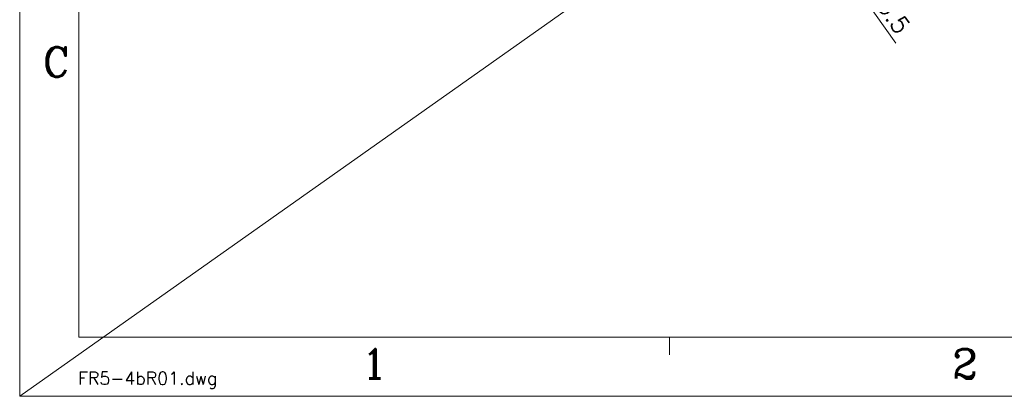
# Model space of a CAD drawing. Header units: inches. Extents: x -123 to 4816, y -2998 to 548.
# Tile 119 of 148: x 4097 to 4382, y 39 to 148. Entities that reach past the tile are written whole.
import ezdxf
from ezdxf.enums import TextEntityAlignment as Align

# ---------------------------------------------------------------- set-up
doc = ezdxf.new("R2010")
doc.units = ezdxf.units.IN
doc.header["$MEASUREMENT"] = 0
doc.layers.get('0').update_dxf_attribs({"lineweight": 0})
doc.layers.get('Defpoints').update_dxf_attribs({"lineweight": 0})
doc.layers.add('Dimension', color=2, linetype='Continuous', lineweight=9)
doc.styles.add('ROMANC', font='romanc')
doc.styles.add('ROMANS', font='romans')
doc.dimstyles.new('yutana', dxfattribs={"dimtxt": 3.5, "dimasz": 3.5, "dimexe": 2, "dimexo": 2, "dimgap": 1.5, "dimtad": 1, "dimdec": 1, "dimzin": 0, "dimdsep": 46, "dimtxsty": 'Standard', "dimcen": 0, "dimadec": 0, "dimazin": 0, "dimtp": 0.01, "dimtm": 0.01, "dimtfac": 1, "dimtdec": 1, "dimtmove": 0, "dimatfit": 3, "dimfxl": 1, "dimtolj": 1, "dimtzin": 0, "dimlwd": 0, "dimlwe": 0, "dimarcsym": 0})

# ---------------------------------------------------------------- blocks, each defined once
blk = doc.blocks.new('*D972')
at = {"layer": 'Defpoints', "color": 0}
for p in [(4314.81, 192.38), (4316.83, 189.52)]:
    blk.add_point(p, dxfattribs=at)
at = {"layer": 'Dimension', "color": 0, "lineweight": 0}
for p, q in [((4312.78, 195.23), (4310.75, 198.08)), ((4314.81, 192.38), (4316.83, 189.52)), ((4318.86, 186.67), (4350.93, 141.56))]:
    blk.add_line(p, q, dxfattribs=at)
at = {"layer": 'Dimension', "color": 0}
for points in [[(4312.3, 194.89), (4313.25, 195.57), (4314.81, 192.38)], [(4319.34, 187.01), (4318.39, 186.33), (4316.83, 189.52)]]:
    blk.add_solid(points, dxfattribs=at)
at = {"layer": 'Dimension', "color": 0, "insert": (4348.97, 151.22), "char_height": 5, "attachment_point": 5, "rotation": 305.4059, "style": 'ROMANS'}
blk.add_mtext('\\A1;\\A1;∅3.5', dxfattribs=at)

msp = doc.modelspace()

# ---------------------------------------------------------------- linework, layer by layer
at = {"color": 4}
for p, q in [((4096.842, 547.857), (4096.842, 39.103)), ((4096.842, 39.103), (4816.293, 39.103))]:
    msp.add_line(p, q, dxfattribs=at)
at = {"color": 3}
for p in [(4113.972, 530.728), (4799.163, 56.233)]:
    msp.add_line(p, (4113.972, 56.233), dxfattribs=at)
at = {"color": 2}
msp.add_line((4285.27, 56.233), (4285.27, 51.094), dxfattribs=at)
at = {"layer": 'Dimension'}
msp.add_line((4096.842, 39.103), (4816.293, 547.857), dxfattribs=at)

# ---------------------------------------------------------------- texts
at = {"color": 1, "style": 'ROMANC'}
for s, p in [('C', (4107.42, 136.05)), ('1', (4199.631, 48.532)), ('2', (4370.929, 48.532))]:
    msp.add_text(s, height=8.565, dxfattribs=at).set_placement(p, align=Align.MIDDLE)
at = {"color": 2, "style": 'ROMANC'}
msp.add_text('FR5-4bR01.dwg', height=3.69318, dxfattribs=at).set_placement((4113.775, 42.492))

# ---------------------------------------------------------------- dimensions: what is measured, and where the dimension line sits
at = {"layer": 'Dimension'}
dim = msp.add_diameter_dim_2p(p1=(4314.807, 192.376), p2=(4316.835, 189.523), text='\\A1;<>', dimstyle='yutana', override={"dimtxt": 5, "dimtxsty": 'ROMANS'}, dxfattribs=at)
dim.commit()
dim.dimension.update_dxf_attribs({"geometry": '*D972', "text_midpoint": (4345.712, 148.898), "dimtype": 163})

doc.saveas('drawing.dxf')
